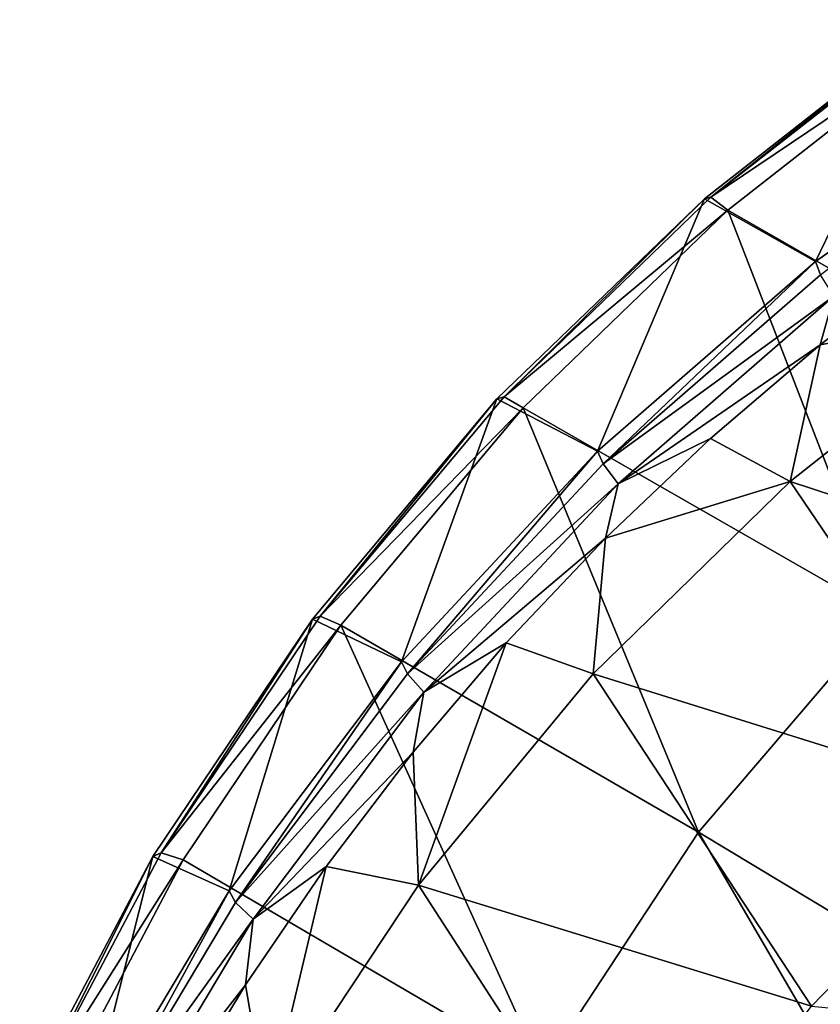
# Model space of a CAD drawing. Header units: millimetres. Extents: x -198 to 325, y 0 to 239.
# Tile 186 of 256: x -194 to -180, y 213 to 230. Entities that reach past the tile are written whole.
import ezdxf

# ---------------------------------------------------------------- set-up
doc = ezdxf.new("R2010")
doc.units = ezdxf.units.MM
doc.header["$LTSCALE"] = 65.185185
for name, color, linetype in [('2093', 7, 'CONTINUOUS'), ('2094', 7, 'CONTINUOUS'), ('2110', 7, 'CONTINUOUS'), ('2130', 7, 'CONTINUOUS'), ('2144', 7, 'CONTINUOUS'), ('2173', 7, 'CONTINUOUS')]:
    doc.layers.add(name, color=color, linetype=linetype)

msp = doc.modelspace()

# ---------------------------------------------------------------- linework, layer by layer
at = {"layer": '2093', "linetype": 'CONTINUOUS'}
for points in [[(-182.045, 226.623, 17.399), (-178.15, 229.67, 18.216), (-175.65, 222.959, 13.365), (-182.045, 226.623, 17.399)], [(-185.59, 223.199, 16.482), (-182.045, 226.623, 17.399), (-179.334, 219.617, 12.47), (-185.59, 223.199, 16.482)], [(-179.334, 219.617, 12.47), (-182.045, 226.623, 17.399), (-175.65, 222.959, 13.365), (-179.334, 219.617, 12.47)], [(-188.744, 219.436, 15.473), (-185.59, 223.199, 16.482), (-182.555, 215.856, 11.462), (-188.744, 219.436, 15.473)], [(-182.555, 215.856, 11.462), (-185.59, 223.199, 16.482), (-179.334, 219.617, 12.47), (-182.555, 215.856, 11.462)], [(-182.555, 215.856, 11.462), (-179.334, 219.617, 12.47), (-176.214, 212.036, 7.92), (-182.555, 215.856, 11.462)], [(-191.475, 215.375, 14.385), (-188.744, 219.436, 15.473), (-185.263, 211.735, 10.358), (-191.475, 215.375, 14.385)], [(-185.263, 211.735, 10.358), (-188.744, 219.436, 15.473), (-182.555, 215.856, 11.462), (-185.263, 211.735, 10.358)], [(-185.263, 211.735, 10.358), (-182.555, 215.856, 11.462), (-178.395, 208.717, 7.031), (-185.263, 211.735, 10.358)], [(-178.395, 208.717, 7.031), (-182.555, 215.856, 11.462), (-176.214, 212.036, 7.92), (-178.395, 208.717, 7.031)], [(-193.75, 211.061, 13.229), (-191.475, 215.375, 14.385), (-185.263, 211.735, 10.358), (-193.75, 211.061, 13.229)]]:
    msp.add_3dface(points, dxfattribs=at)
at = {"layer": '2094', "linetype": 'CONTINUOUS'}
for points in [[(-182.453, 226.822, 18.406), (-180.528, 225.734, 28.819), (-178.508, 229.908, 19.232), (-182.453, 226.822, 18.406)], [(-180.528, 225.734, 28.819), (-176.421, 228.618, 29.591), (-178.508, 229.908, 19.232), (-180.528, 225.734, 28.819)], [(-186.043, 223.355, 17.476), (-184.301, 222.452, 27.939), (-182.453, 226.822, 18.406), (-186.043, 223.355, 17.476)], [(-184.301, 222.452, 27.939), (-180.528, 225.734, 28.819), (-182.453, 226.822, 18.406), (-184.301, 222.452, 27.939)], [(-189.237, 219.544, 16.455), (-187.698, 218.806, 26.962), (-186.043, 223.355, 17.476), (-189.237, 219.544, 16.455)], [(-187.698, 218.806, 26.962), (-184.301, 222.452, 27.939), (-186.043, 223.355, 17.476), (-187.698, 218.806, 26.962)], [(-192.002, 215.432, 15.353), (-190.682, 214.837, 25.899), (-189.237, 219.544, 16.455), (-192.002, 215.432, 15.353)], [(-190.682, 214.837, 25.899), (-187.698, 218.806, 26.962), (-189.237, 219.544, 16.455), (-190.682, 214.837, 25.899)], [(-194.307, 211.062, 14.183), (-193.22, 210.589, 24.761), (-192.002, 215.432, 15.353), (-194.307, 211.062, 14.183)], [(-193.22, 210.589, 24.761), (-190.682, 214.837, 25.899), (-192.002, 215.432, 15.353), (-193.22, 210.589, 24.761)]]:
    msp.add_3dface(points, dxfattribs=at)
at = {"layer": '2110', "linetype": 'CONTINUOUS'}
for points in [[(-180.447, 224.29, 29.467), (-177.211, 224.897, 29.63), (-178.451, 225.813, 29.875), (-180.447, 224.29, 29.467)], [(-180.968, 221.928, 28.834), (-177.211, 224.897, 29.63), (-180.447, 224.29, 29.467), (-180.968, 221.928, 28.834)], [(-182.349, 222.67, 29.033), (-180.968, 221.928, 28.834), (-180.447, 224.29, 29.467), (-182.349, 222.67, 29.033)], [(-184.166, 220.947, 28.571), (-180.968, 221.928, 28.834), (-182.349, 222.67, 29.033), (-184.166, 220.947, 28.571)], [(-184.378, 218.595, 27.941), (-180.968, 221.928, 28.834), (-184.166, 220.947, 28.571), (-184.378, 218.595, 27.941)], [(-185.883, 219.135, 28.086), (-184.378, 218.595, 27.941), (-184.166, 220.947, 28.571), (-185.883, 219.135, 28.086)], [(-187.493, 217.242, 27.579), (-187.403, 214.937, 26.961), (-185.883, 219.135, 28.086), (-187.493, 217.242, 27.579)], [(-187.403, 214.937, 26.961), (-184.378, 218.595, 27.941), (-185.883, 219.135, 28.086), (-187.403, 214.937, 26.961)], [(-189.002, 215.261, 27.048), (-187.403, 214.937, 26.961), (-187.493, 217.242, 27.579), (-189.002, 215.261, 27.048)], [(-190.397, 213.208, 26.498), (-190.015, 210.99, 25.903), (-189.002, 215.261, 27.048), (-190.397, 213.208, 26.498)], [(-190.015, 210.99, 25.903), (-187.403, 214.937, 26.961), (-189.002, 215.261, 27.048), (-190.015, 210.99, 25.903)], [(-191.673, 211.09, 25.93), (-190.015, 210.99, 25.903), (-190.397, 213.208, 26.498), (-191.673, 211.09, 25.93)]]:
    msp.add_3dface(points, dxfattribs=at)
at = {"layer": '2130', "linetype": 'CONTINUOUS'}
for points in [[(-182.453, 226.822, 18.406), (-178.508, 229.908, 19.232), (-182.342, 226.846, 17.84), (-182.453, 226.822, 18.406)], [(-182.342, 226.846, 17.84), (-178.508, 229.908, 19.232), (-178.41, 229.921, 18.664), (-182.342, 226.846, 17.84)], [(-178.15, 229.67, 18.216), (-182.342, 226.846, 17.84), (-178.41, 229.921, 18.664), (-178.15, 229.67, 18.216)], [(-178.15, 229.67, 18.216), (-182.045, 226.623, 17.399), (-182.342, 226.846, 17.84), (-178.15, 229.67, 18.216)], [(-186.043, 223.355, 17.476), (-182.453, 226.822, 18.406), (-185.919, 223.391, 16.914), (-186.043, 223.355, 17.476)], [(-185.919, 223.391, 16.914), (-182.453, 226.822, 18.406), (-182.342, 226.846, 17.84), (-185.919, 223.391, 16.914)], [(-182.045, 226.623, 17.399), (-185.919, 223.391, 16.914), (-182.342, 226.846, 17.84), (-182.045, 226.623, 17.399)], [(-182.045, 226.623, 17.399), (-185.59, 223.199, 16.482), (-185.919, 223.391, 16.914), (-182.045, 226.623, 17.399)], [(-189.237, 219.544, 16.455), (-186.043, 223.355, 17.476), (-189.103, 219.593, 15.897), (-189.237, 219.544, 16.455)], [(-189.103, 219.593, 15.897), (-186.043, 223.355, 17.476), (-185.919, 223.391, 16.914), (-189.103, 219.593, 15.897)], [(-185.59, 223.199, 16.482), (-189.103, 219.593, 15.897), (-185.919, 223.391, 16.914), (-185.59, 223.199, 16.482)], [(-185.59, 223.199, 16.482), (-188.744, 219.436, 15.473), (-189.103, 219.593, 15.897), (-185.59, 223.199, 16.482)], [(-191.858, 215.494, 14.799), (-189.237, 219.544, 16.455), (-189.103, 219.593, 15.897), (-191.858, 215.494, 14.799)], [(-188.744, 219.436, 15.473), (-191.858, 215.494, 14.799), (-189.103, 219.593, 15.897), (-188.744, 219.436, 15.473)], [(-192.002, 215.432, 15.353), (-189.237, 219.544, 16.455), (-191.858, 215.494, 14.799), (-192.002, 215.432, 15.353)], [(-188.744, 219.436, 15.473), (-191.475, 215.375, 14.385), (-191.858, 215.494, 14.799), (-188.744, 219.436, 15.473)], [(-194.155, 211.14, 13.632), (-192.002, 215.432, 15.353), (-191.858, 215.494, 14.799), (-194.155, 211.14, 13.632)], [(-191.475, 215.375, 14.385), (-194.155, 211.14, 13.632), (-191.858, 215.494, 14.799), (-191.475, 215.375, 14.385)], [(-194.307, 211.062, 14.183), (-192.002, 215.432, 15.353), (-194.155, 211.14, 13.632), (-194.307, 211.062, 14.183)], [(-191.475, 215.375, 14.385), (-193.75, 211.061, 13.229), (-194.155, 211.14, 13.632), (-191.475, 215.375, 14.385)]]:
    msp.add_3dface(points, dxfattribs=at)
at = {"layer": '2144', "linetype": 'CONTINUOUS'}
for points in [[(-176.421, 228.618, 29.591), (-180.528, 225.734, 28.819), (-180.444, 225.505, 29.274), (-176.421, 228.618, 29.591)], [(-180.528, 225.734, 28.819), (-184.301, 222.452, 27.939), (-184.206, 222.231, 28.397), (-180.528, 225.734, 28.819)], [(-180.528, 225.734, 28.819), (-184.206, 222.231, 28.397), (-180.444, 225.505, 29.274), (-180.528, 225.734, 28.819)], [(-180.447, 224.29, 29.467), (-178.451, 225.813, 29.875), (-180.213, 225.135, 29.555), (-180.447, 224.29, 29.467)], [(-184.206, 222.231, 28.397), (-180.213, 225.135, 29.555), (-180.444, 225.505, 29.274), (-184.206, 222.231, 28.397)], [(-183.947, 221.886, 28.684), (-180.213, 225.135, 29.555), (-184.206, 222.231, 28.397), (-183.947, 221.886, 28.684)], [(-183.947, 221.886, 28.684), (-180.447, 224.29, 29.467), (-180.213, 225.135, 29.555), (-183.947, 221.886, 28.684)], [(-182.349, 222.67, 29.033), (-180.447, 224.29, 29.467), (-183.947, 221.886, 28.684), (-182.349, 222.67, 29.033)], [(-184.166, 220.947, 28.571), (-182.349, 222.67, 29.033), (-183.947, 221.886, 28.684), (-184.166, 220.947, 28.571)], [(-184.301, 222.452, 27.939), (-187.698, 218.806, 26.962), (-187.594, 218.596, 27.423), (-184.301, 222.452, 27.939)], [(-184.301, 222.452, 27.939), (-187.594, 218.596, 27.423), (-184.206, 222.231, 28.397), (-184.301, 222.452, 27.939)], [(-187.594, 218.596, 27.423), (-183.947, 221.886, 28.684), (-184.206, 222.231, 28.397), (-187.594, 218.596, 27.423)], [(-187.309, 218.278, 27.717), (-183.947, 221.886, 28.684), (-187.594, 218.596, 27.423), (-187.309, 218.278, 27.717)], [(-187.309, 218.278, 27.717), (-184.166, 220.947, 28.571), (-183.947, 221.886, 28.684), (-187.309, 218.278, 27.717)], [(-185.883, 219.135, 28.086), (-184.166, 220.947, 28.571), (-187.309, 218.278, 27.717), (-185.883, 219.135, 28.086)], [(-187.493, 217.242, 27.579), (-185.883, 219.135, 28.086), (-187.309, 218.278, 27.717), (-187.493, 217.242, 27.579)], [(-187.698, 218.806, 26.962), (-190.682, 214.837, 25.899), (-190.569, 214.638, 26.363), (-187.698, 218.806, 26.962)], [(-187.698, 218.806, 26.962), (-190.569, 214.638, 26.363), (-187.594, 218.596, 27.423), (-187.698, 218.806, 26.962)], [(-190.569, 214.638, 26.363), (-187.309, 218.278, 27.717), (-187.594, 218.596, 27.423), (-190.569, 214.638, 26.363)], [(-190.262, 214.35, 26.665), (-187.309, 218.278, 27.717), (-190.569, 214.638, 26.363), (-190.262, 214.35, 26.665)], [(-190.262, 214.35, 26.665), (-187.493, 217.242, 27.579), (-187.309, 218.278, 27.717), (-190.262, 214.35, 26.665)], [(-189.002, 215.261, 27.048), (-187.493, 217.242, 27.579), (-190.262, 214.35, 26.665), (-189.002, 215.261, 27.048)], [(-190.397, 213.208, 26.498), (-189.002, 215.261, 27.048), (-190.262, 214.35, 26.665), (-190.397, 213.208, 26.498)], [(-190.682, 214.837, 25.899), (-193.22, 210.589, 24.761), (-193.1, 210.402, 25.227), (-190.682, 214.837, 25.899)], [(-190.682, 214.837, 25.899), (-193.1, 210.402, 25.227), (-190.569, 214.638, 26.363), (-190.682, 214.837, 25.899)], [(-193.1, 210.402, 25.227), (-190.262, 214.35, 26.665), (-190.569, 214.638, 26.363), (-193.1, 210.402, 25.227)], [(-192.774, 210.146, 25.538), (-190.262, 214.35, 26.665), (-193.1, 210.402, 25.227), (-192.774, 210.146, 25.538)], [(-192.774, 210.146, 25.538), (-190.397, 213.208, 26.498), (-190.262, 214.35, 26.665), (-192.774, 210.146, 25.538)], [(-191.673, 211.09, 25.93), (-190.397, 213.208, 26.498), (-192.774, 210.146, 25.538), (-191.673, 211.09, 25.93)]]:
    msp.add_3dface(points, dxfattribs=at)
at = {"layer": '2173', "color": 7, "linetype": 'CONTINUOUS', "true_color": 0xe0e6ed}
for points in [[(-177.211, 224.897, 29.63), (-180.968, 221.928, 28.834), (-173.341, 219.422, 30.895), (-177.211, 224.897, 29.63)], [(-180.968, 221.928, 28.834), (-184.378, 218.595, 27.941), (-177.184, 216.351, 30.072), (-180.968, 221.928, 28.834)], [(-180.968, 221.928, 28.834), (-177.184, 216.351, 30.072), (-173.341, 219.422, 30.895), (-180.968, 221.928, 28.834)], [(-184.378, 218.595, 27.941), (-187.403, 214.937, 26.961), (-180.597, 212.84, 29.131), (-184.378, 218.595, 27.941)], [(-184.378, 218.595, 27.941), (-180.597, 212.84, 29.131), (-177.184, 216.351, 30.072), (-184.378, 218.595, 27.941)], [(-180.597, 212.84, 29.131), (-177.19, 212.515, 30.045), (-177.184, 216.351, 30.072), (-180.597, 212.84, 29.131)], [(-187.403, 214.937, 26.961), (-190.015, 210.99, 25.903), (-183.529, 208.943, 28.087), (-187.403, 214.937, 26.961)], [(-187.403, 214.937, 26.961), (-183.529, 208.943, 28.087), (-180.597, 212.84, 29.131), (-187.403, 214.937, 26.961)]]:
    msp.add_3dface(points, dxfattribs=at)

doc.saveas('drawing.dxf')
